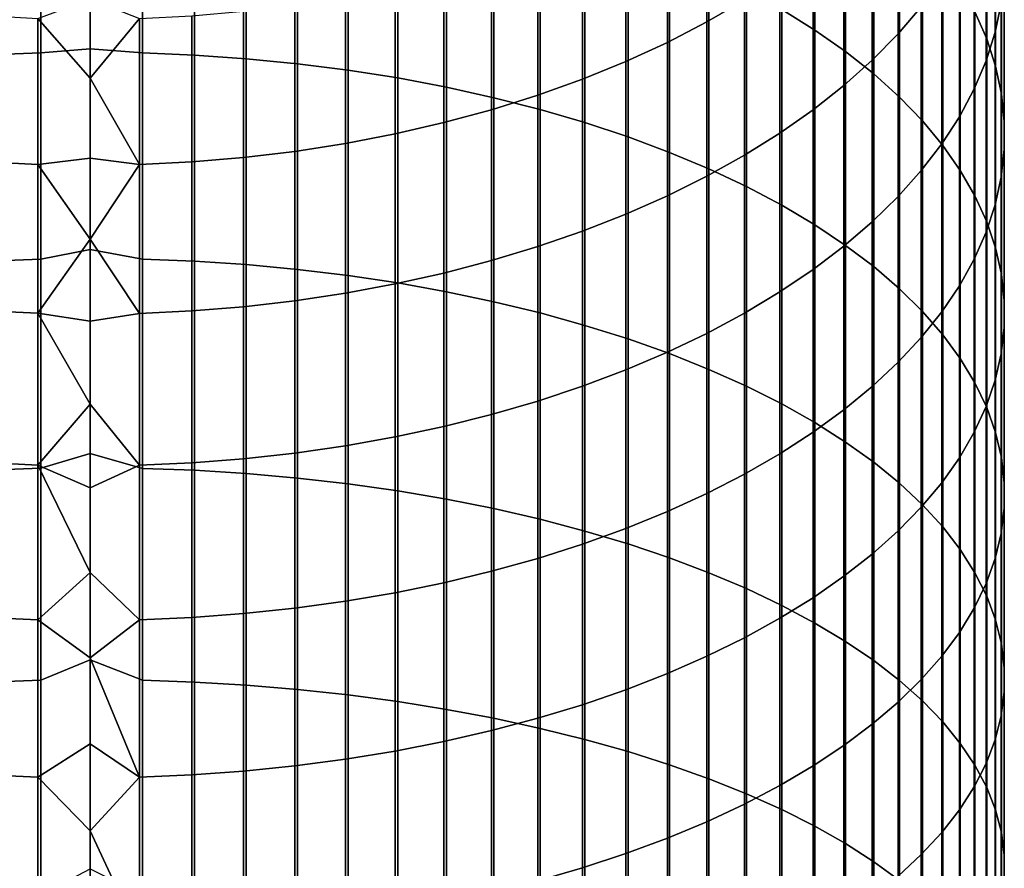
# Model space of a CAD drawing. Header units: metres. Extents: x -28 to 70, y -212 to 28.
# Tile 80 of 239: x -1 to 12, y -56 to -45. Entities that reach past the tile are written whole.
import ezdxf

# ---------------------------------------------------------------- set-up
doc = ezdxf.new("R2010")
doc.units = ezdxf.units.M
doc.layers.add('solid_10_261_102_XXX', color=7, linetype='CONTINUOUS')

msp = doc.modelspace()

# ---------------------------------------------------------------- linework, layer by layer
at = {"layer": 'solid_10_261_102_XXX'}
for points in [[(9.037462, -42.726269, 405.648346), (9.037462, -45.242802, 407.17868), (9.469481, -45.511578, 406.722778), (9.469481, -43.007401, 405.199951)], [(11.561213, -42.909615, 400.058411), (11.561213, -45.273392, 401.585815), (11.715095, -45.626968, 401.021881), (11.715095, -43.278465, 399.504333)], [(11.904513, -42.932674, 395.145996), (11.904513, -45.162258, 396.674591), (11.825533, -45.5383, 396.109741), (11.825533, -43.324005, 394.591583)], [(9.469481, -43.007401, 405.199951), (9.469481, -45.511578, 406.722778), (9.870549, -45.792454, 406.246368), (9.870549, -43.301186, 404.731384)], [(-1.326928, -43.182018, 410.674164), (-1.326928, -45.835659, 412.190186), (-0.64609, -45.808342, 412.239532), (-0.64609, -43.153362, 410.722748)], [(-0.64609, -43.153362, 410.722748), (-0.64609, -45.808342, 412.239532), (0, -45.754532, 412.229736), (0, -43.166813, 410.750977)], [(0.682211, -45.809315, 412.237793), (0.682211, -43.154385, 410.721039), (0, -43.166813, 410.750977), (0, -45.754532, 412.229736)], [(0.682211, -43.154385, 410.721039), (0.682211, -45.809315, 412.237793), (1.362875, -45.837627, 412.186615), (1.362875, -43.184086, 410.670654)], [(1.362875, -43.184086, 410.670654), (1.362875, -45.837627, 412.186615), (2.039085, -45.884727, 412.101501), (2.039085, -43.23349, 410.586853)], [(8.550674, -43.135971, 386.178925), (8.550674, -45.120544, 387.705322), (8.059649, -45.404961, 387.32489), (8.059649, -43.430672, 385.806396)], [(10.860441, -43.107056, 390.398529), (10.860441, -45.206898, 391.924133), (10.557803, -45.560104, 391.423767), (10.557803, -43.473797, 389.907959)], [(2.039085, -43.23349, 410.586853), (2.039085, -45.884727, 412.101501), (2.708631, -45.950459, 411.982697), (2.708631, -43.302444, 410.469879)], [(2.708631, -43.302444, 410.469879), (2.708631, -45.950459, 411.982697), (3.369324, -46.034607, 411.830627), (3.369324, -43.390713, 410.32016)], [(9.870549, -43.301186, 404.731384), (9.870549, -45.792454, 406.246368), (10.239358, -46.084515, 405.750977), (10.239358, -43.606667, 404.244171)], [(11.825533, -43.324005, 394.591583), (11.825533, -45.5383, 396.109741), (11.707903, -45.911224, 395.54953), (11.707903, -43.712093, 394.041809)], [(11.715095, -43.278465, 399.504333), (11.715095, -45.626968, 401.021881), (11.830687, -45.984642, 400.451416), (11.830687, -43.651588, 398.943848)], [(3.369324, -43.390713, 410.32016), (3.369324, -46.034607, 411.830627), (4.019004, -46.136898, 411.645752), (4.019004, -43.498016, 410.138153)], [(8.059649, -43.430672, 385.806396), (8.059649, -45.404961, 387.32489), (7.542284, -45.672112, 386.96756), (7.542284, -43.707481, 385.456482)], [(10.557803, -43.473797, 389.907959), (10.557803, -45.560104, 391.423767), (10.22066, -45.90276, 390.938324), (10.22066, -43.829586, 389.432068)], [(4.019004, -43.498016, 410.138153), (4.019004, -46.136898, 411.645752), (4.65555, -46.256992, 411.428711), (4.65555, -43.623997, 409.924469)], [(10.239358, -43.606667, 404.244171), (10.239358, -46.084515, 405.750977), (10.574701, -46.386795, 405.238251), (10.574701, -43.92284, 403.739868)], [(4.65555, -43.623997, 409.924469), (4.65555, -46.256992, 411.428711), (5.27688, -46.394505, 411.180176), (5.27688, -43.768246, 409.67981)], [(7.542284, -43.707481, 385.456482), (7.542284, -45.672112, 386.96756), (7.000267, -45.921124, 386.634491), (7.000267, -43.9655, 385.130341)], [(11.707903, -43.712093, 394.041809), (11.707903, -45.911224, 395.54953), (11.552008, -46.279816, 394.99585), (11.552008, -44.095669, 393.498383)], [(11.830687, -43.651588, 398.943848), (11.830687, -45.984642, 400.451416), (11.907613, -46.345238, 399.876282), (11.907613, -44.02776, 398.378784)], [(5.27688, -43.768246, 409.67981), (5.27688, -46.394505, 411.180176), (5.880963, -46.548985, 410.901001), (5.880963, -43.93029, 409.404938)], [(10.22066, -43.829586, 389.432068), (10.22066, -45.90276, 390.938324), (9.850112, -46.233746, 390.469421), (9.850112, -44.173256, 388.972382)], [(5.880963, -43.93029, 409.404938), (5.880963, -46.548985, 410.901001), (6.465825, -46.719921, 410.592072), (6.465825, -44.109604, 409.1008)], [(7.000267, -43.9655, 385.130341), (7.000267, -45.921124, 386.634491), (6.435371, -46.15118, 386.326782), (6.435371, -44.203876, 384.829041)], [(10.574701, -43.92284, 403.739868), (10.574701, -46.386795, 405.238251), (10.875484, -46.698318, 404.709839), (10.875484, -44.24868, 403.220184)], [(6.465825, -44.109604, 409.1008), (6.465825, -46.719921, 410.592072), (7.029555, -46.906761, 410.254395), (7.029555, -44.305599, 408.768341)], [(11.552008, -44.095669, 393.498383), (11.552008, -46.279816, 394.99585), (11.358356, -46.642868, 394.4505), (11.358356, -44.47348, 392.963165)], [(11.907613, -44.02776, 398.378784), (11.907613, -46.345238, 399.876282), (11.945621, -46.707581, 399.29837), (11.945621, -44.40575, 397.810974)], [(6.435371, -44.203876, 384.829041), (6.435371, -46.15118, 386.326782), (5.849443, -46.36153, 386.04541), (5.849443, -44.421833, 384.553528)], [(9.850112, -44.173256, 388.972382), (9.850112, -46.233746, 390.469421), (9.447371, -46.551979, 390.018585), (9.447371, -44.503685, 388.530426)], [(10.875484, -44.24868, 403.220184), (10.875484, -46.698318, 404.709839), (11.14072, -47.018063, 404.16748), (11.14072, -44.583118, 402.686768)], [(7.029555, -44.305599, 408.768341), (7.029555, -46.906761, 410.254395), (7.57031, -47.108894, 409.889069), (7.57031, -44.517632, 408.408691)], [(5.849443, -44.421833, 384.553528), (5.849443, -46.36153, 386.04541), (5.244397, -46.551491, 385.791321), (5.244397, -44.61866, 384.304718)], [(7.57031, -44.517632, 408.408691), (7.57031, -47.108894, 409.889069), (8.086323, -47.325657, 409.497314), (8.086323, -44.745014, 408.02301)], [(9.447371, -44.503685, 388.530426), (9.447371, -46.551979, 390.018585), (9.013752, -46.856419, 389.587311), (9.013752, -44.81979, 388.107605)], [(11.358356, -44.47348, 392.963165), (11.358356, -46.642868, 394.4505), (11.127584, -46.999195, 393.915253), (11.127584, -44.844296, 392.437836)], [(11.945621, -44.40575, 397.810974), (11.945621, -46.707581, 399.29837), (11.944586, -47.070484, 398.719574), (11.944586, -44.784332, 397.24231)], [(5.244397, -44.61866, 384.304718), (5.244397, -46.551491, 385.791321), (4.62221, -46.720436, 385.565338), (4.62221, -44.793716, 384.083435)], [(11.14072, -44.583118, 402.686768), (11.14072, -47.018063, 404.16748), (11.369547, -47.344978, 403.612976), (11.369547, -44.92506, 402.141388)], [(8.086323, -44.745014, 408.02301), (8.086323, -47.325657, 409.497314), (8.575907, -47.556343, 409.080414), (8.575907, -44.987003, 407.612549)], [(4.62221, -44.793716, 384.083435), (4.62221, -46.720436, 385.565338), (3.984917, -46.867813, 385.368225), (3.984917, -44.946426, 383.890411)], [(9.013752, -44.81979, 388.107605), (9.013752, -46.856419, 389.587311), (8.550674, -47.146072, 389.176941), (8.550674, -45.120544, 387.705322)], [(11.127584, -44.844296, 392.437836), (11.127584, -46.999195, 393.915253), (10.860441, -47.34763, 393.391846), (10.860441, -45.206898, 391.924133)], [(11.944586, -44.784332, 397.24231), (11.944586, -47.070484, 398.719574), (11.904513, -47.432766, 398.141754), (11.904513, -45.162258, 396.674591)], [(3.984917, -44.946426, 383.890411), (3.984917, -46.867813, 385.368225), (3.334599, -46.993145, 385.200592), (3.334599, -45.076286, 383.726257)], [(8.575907, -44.987003, 407.612549), (8.575907, -47.556343, 409.080414), (9.037462, -47.800194, 408.639709), (9.037462, -45.242802, 407.17868)], [(11.369547, -44.92506, 402.141388), (11.369547, -47.344978, 403.612976), (11.561213, -47.678005, 403.048096), (11.561213, -45.273392, 401.585815)], [(0.64609, -45.359951, 383.367676), (0, -46.137676, 383.953796), (-0.682211, -45.358704, 383.369263), (0, -45.101723, 383.140259)], [(3.334599, -45.076286, 383.726257), (3.334599, -46.993145, 385.200592), (2.673383, -47.09602, 385.062988), (2.673383, -45.182884, 383.591522)], [(8.550674, -45.120544, 387.705322), (8.550674, -47.146072, 389.176941), (8.059649, -47.419994, 388.78891), (8.059649, -45.404961, 387.32489)], [(11.904513, -45.162258, 396.674591), (11.904513, -47.432766, 398.141754), (11.825533, -47.793236, 397.566803), (11.825533, -45.5383, 396.109741)], [(2.00343, -45.265858, 383.486633), (2.00343, -47.176102, 384.955872), (1.326928, -47.233124, 384.879578), (1.326928, -45.324947, 383.411926)], [(2.673383, -45.182884, 383.591522), (2.673383, -47.09602, 385.062988), (2.00343, -47.176102, 384.955872), (2.00343, -45.265858, 383.486633)], [(9.037462, -45.242802, 407.17868), (9.037462, -47.800194, 408.639709), (9.469481, -48.056419, 408.176636), (9.469481, -45.511578, 406.722778)], [(10.860441, -45.206898, 391.924133), (10.860441, -47.34763, 393.391846), (10.557803, -47.687038, 392.881989), (10.557803, -45.560104, 391.423767)], [(11.561213, -45.273392, 401.585815), (11.561213, -47.678005, 403.048096), (11.715095, -48.016048, 402.474731), (11.715095, -45.626968, 401.021881)], [(-0.682211, -45.358704, 383.369263), (-0.682211, -47.265705, 384.835999), (-1.362875, -47.230686, 384.882843), (-1.362875, -45.322422, 383.415131)], [(0, -46.137676, 383.953796), (0, -47.18568, 384.75177), (-0.682211, -47.265705, 384.835999), (-0.682211, -45.358704, 383.369263)], [(0.64609, -45.359951, 383.367676), (0.64609, -47.266911, 384.834412), (0, -46.137676, 383.953796)], [(1.326928, -45.324947, 383.411926), (1.326928, -47.233124, 384.879578), (0.64609, -47.266911, 384.834412), (0.64609, -45.359951, 383.367676)], [(8.059649, -45.404961, 387.32489), (8.059649, -47.419994, 388.78891), (7.542284, -47.677284, 388.424408), (7.542284, -45.672112, 386.96756)], [(9.469481, -45.511578, 406.722778), (9.469481, -48.056419, 408.176636), (9.870549, -48.324177, 407.692719), (9.870549, -45.792454, 406.246368)], [(11.825533, -45.5383, 396.109741), (11.825533, -47.793236, 397.566803), (11.707903, -48.150723, 396.996643), (11.707903, -45.911224, 395.54953)], [(7.542284, -45.672112, 386.96756), (7.542284, -47.677284, 388.424408), (7.000267, -47.917103, 388.084656), (7.000267, -45.921124, 386.634491)], [(10.557803, -45.560104, 391.423767), (10.557803, -47.687038, 392.881989), (10.22066, -48.016304, 392.38739), (10.22066, -45.90276, 390.938324)], [(11.715095, -45.626968, 401.021881), (11.715095, -48.016048, 402.474731), (11.830687, -48.358006, 401.894684), (11.830687, -45.984642, 400.451416)], [(-0.64609, -48.503761, 413.683228), (0, -48.380695, 413.639069), (0, -45.754532, 412.229736), (-0.64609, -45.808342, 412.239532)], [(0.682211, -48.504684, 413.681458), (0.682211, -45.809315, 412.237793), (0, -45.754532, 412.229736), (0, -48.380695, 413.639069)], [(9.870549, -45.792454, 406.246368), (9.870549, -48.324177, 407.692719), (10.239358, -48.602596, 407.189545), (10.239358, -46.084515, 405.750977)], [(-1.326928, -45.835659, 412.190186), (-1.326928, -48.529716, 413.633148), (-0.64609, -48.503761, 413.683228), (-0.64609, -45.808342, 412.239532)], [(0.682211, -45.809315, 412.237793), (0.682211, -48.504684, 413.681458), (1.362875, -48.53159, 413.629517), (1.362875, -45.837627, 412.186615)], [(1.362875, -45.837627, 412.186615), (1.362875, -48.53159, 413.629517), (2.039085, -48.576347, 413.543152), (2.039085, -45.884727, 412.101501)], [(2.039085, -45.884727, 412.101501), (2.039085, -48.576347, 413.543152), (2.708631, -48.638809, 413.422607), (2.708631, -45.950459, 411.982697)], [(7.000267, -45.921124, 386.634491), (7.000267, -47.917103, 388.084656), (6.435371, -48.138668, 387.770782), (6.435371, -46.15118, 386.326782)], [(10.22066, -45.90276, 390.938324), (10.22066, -48.016304, 392.38739), (9.850112, -48.334358, 391.909637), (9.850112, -46.233746, 390.469421)], [(11.707903, -45.911224, 395.54953), (11.707903, -48.150723, 396.996643), (11.552008, -48.504051, 396.433105), (11.552008, -46.279816, 394.99585)], [(2.708631, -45.950459, 411.982697), (2.708631, -48.638809, 413.422607), (3.369324, -48.718773, 413.26828), (3.369324, -46.034607, 411.830627)], [(3.369324, -46.034607, 411.830627), (3.369324, -48.718773, 413.26828), (4.019004, -48.815975, 413.080688), (4.019004, -46.136898, 411.645752)], [(11.830687, -45.984642, 400.451416), (11.830687, -48.358006, 401.894684), (11.907613, -48.702755, 401.309937), (11.907613, -46.345238, 399.876282)], [(0.64609, -47.266911, 384.834412), (0, -47.18568, 384.75177), (0, -46.137676, 383.953796)], [(4.019004, -46.136898, 411.645752), (4.019004, -48.815975, 413.080688), (4.65555, -48.930096, 412.860443), (4.65555, -46.256992, 411.428711)], [(6.435371, -46.15118, 386.326782), (6.435371, -48.138668, 387.770782), (5.849443, -48.341255, 387.483765), (5.849443, -46.36153, 386.04541)], [(10.239358, -46.084515, 405.750977), (10.239358, -48.602596, 407.189545), (10.574701, -48.890762, 406.668732), (10.574701, -46.386795, 405.238251)], [(4.65555, -46.256992, 411.428711), (4.65555, -48.930096, 412.860443), (5.27688, -49.060768, 412.608246), (5.27688, -46.394505, 411.180176)], [(9.850112, -46.233746, 390.469421), (9.850112, -48.334358, 391.909637), (9.447371, -48.64016, 391.450256), (9.447371, -46.551979, 390.018585)], [(11.552008, -46.279816, 394.99585), (11.552008, -48.504051, 396.433105), (11.358356, -48.85207, 395.878021), (11.358356, -46.642868, 394.4505)], [(5.849443, -46.36153, 386.04541), (5.849443, -48.341255, 387.483765), (5.244397, -48.524204, 387.224579), (5.244397, -46.551491, 385.791321)], [(5.27688, -46.394505, 411.180176), (5.27688, -49.060768, 412.608246), (5.880963, -49.207565, 412.324951), (5.880963, -46.548985, 410.901001)], [(10.574701, -46.386795, 405.238251), (10.574701, -48.890762, 406.668732), (10.875484, -49.187733, 406.132019), (10.875484, -46.698318, 404.709839)], [(11.907613, -46.345238, 399.876282), (11.907613, -48.702755, 401.309937), (11.945621, -49.049179, 400.722321), (11.945621, -46.707581, 399.29837)], [(5.244397, -46.551491, 385.791321), (5.244397, -48.524204, 387.224579), (4.62221, -48.686913, 386.99408), (4.62221, -46.720436, 385.565338)], [(5.880963, -46.548985, 410.901001), (5.880963, -49.207565, 412.324951), (6.465825, -49.369999, 412.011475), (6.465825, -46.719921, 410.592072)], [(9.447371, -46.551979, 390.018585), (9.447371, -48.64016, 391.450256), (9.013752, -48.932705, 391.010803), (9.013752, -46.856419, 389.587311)], [(10.875484, -46.698318, 404.709839), (10.875484, -49.187733, 406.132019), (11.14072, -49.492542, 405.581146), (11.14072, -47.018063, 404.16748)], [(11.358356, -46.642868, 394.4505), (11.358356, -48.85207, 395.878021), (11.127584, -49.193645, 395.333252), (11.127584, -46.999195, 393.915253)], [(4.62221, -46.720436, 385.565338), (4.62221, -48.686913, 386.99408), (3.984917, -48.828854, 386.792999), (3.984917, -46.867813, 385.368225)], [(6.465825, -46.719921, 410.592072), (6.465825, -49.369999, 412.011475), (7.029555, -49.547546, 411.668823), (7.029555, -46.906761, 410.254395)], [(11.945621, -46.707581, 399.29837), (11.945621, -49.049179, 400.722321), (11.944586, -49.396137, 400.13382), (11.944586, -47.070484, 398.719574)], [(3.984917, -46.867813, 385.368225), (3.984917, -48.828854, 386.792999), (3.334599, -48.949558, 386.622009), (3.334599, -46.993145, 385.200592)], [(7.029555, -46.906761, 410.254395), (7.029555, -49.547546, 411.668823), (7.57031, -49.739624, 411.298126), (7.57031, -47.108894, 409.889069)], [(9.013752, -46.856419, 389.587311), (9.013752, -48.932705, 391.010803), (8.550674, -49.211044, 390.592712), (8.550674, -47.146072, 389.176941)], [(3.334599, -46.993145, 385.200592), (3.334599, -48.949558, 386.622009), (2.673383, -49.048637, 386.481628), (2.673383, -47.09602, 385.062988)], [(11.127584, -46.999195, 393.915253), (11.127584, -49.193645, 395.333252), (10.860441, -49.527653, 394.800507), (10.860441, -47.34763, 393.391846)], [(11.14072, -47.018063, 404.16748), (11.14072, -49.492542, 405.581146), (11.369547, -49.804192, 405.017914), (11.369547, -47.344978, 403.612976)], [(11.944586, -47.070484, 398.719574), (11.944586, -49.396137, 400.13382), (11.904513, -49.7425, 399.546326), (11.904513, -47.432766, 398.141754)], [(0, -47.18568, 384.75177), (0, -48.24551, 385.533936), (-0.682211, -47.265705, 384.835999)], [(0.64609, -47.266911, 384.834412), (0, -48.24551, 385.533936), (0, -47.18568, 384.75177)], [(2.00343, -47.176102, 384.955872), (2.00343, -49.125759, 386.372375), (1.326928, -49.180679, 386.294586), (1.326928, -47.233124, 384.879578)], [(2.673383, -47.09602, 385.062988), (2.673383, -49.048637, 386.481628), (2.00343, -49.125759, 386.372375), (2.00343, -47.176102, 384.955872)], [(7.57031, -47.108894, 409.889069), (7.57031, -49.739624, 411.298126), (8.086323, -49.945606, 410.900604), (8.086323, -47.325657, 409.497314)], [(8.550674, -47.146072, 389.176941), (8.550674, -49.211044, 390.592712), (8.059649, -49.474262, 390.197327), (8.059649, -47.419994, 388.78891)], [(-0.682211, -47.265705, 384.835999), (-0.682211, -49.212059, 386.250122), (-1.362875, -49.178333, 386.297913), (-1.362875, -47.230686, 384.882843)], [(0, -48.24551, 385.533936), (-0.682211, -49.212059, 386.250122), (-0.682211, -47.265705, 384.835999)], [(0.64609, -47.266911, 384.834412), (0.64609, -49.213219, 386.248474), (0, -48.24551, 385.533936)], [(1.326928, -47.233124, 384.879578), (1.326928, -49.180679, 386.294586), (0.64609, -49.213219, 386.248474), (0.64609, -47.266911, 384.834412)], [(8.086323, -47.325657, 409.497314), (8.086323, -49.945606, 410.900604), (8.575907, -50.164818, 410.477539), (8.575907, -47.556343, 409.080414)], [(10.860441, -47.34763, 393.391846), (10.860441, -49.527653, 394.800507), (10.557803, -49.853008, 394.281586), (10.557803, -47.687038, 392.881989)], [(11.369547, -47.344978, 403.612976), (11.369547, -49.804192, 405.017914), (11.561213, -50.121662, 404.444153), (11.561213, -47.678005, 403.048096)], [(8.059649, -47.419994, 388.78891), (8.059649, -49.474262, 390.197327), (7.542284, -49.7215, 389.825928), (7.542284, -47.677284, 388.424408)], [(11.904513, -47.432766, 398.141754), (11.904513, -49.7425, 399.546326), (11.825533, -50.087132, 398.961761), (11.825533, -47.793236, 397.566803)], [(8.575907, -47.556343, 409.080414), (8.575907, -50.164818, 410.477539), (9.037462, -50.396542, 410.030334), (9.037462, -47.800194, 408.639709)], [(7.542284, -47.677284, 388.424408), (7.542284, -49.7215, 389.825928), (7.000267, -49.95195, 389.479767), (7.000267, -47.917103, 388.084656)], [(10.557803, -47.687038, 392.881989), (10.557803, -49.853008, 394.281586), (10.22066, -50.168644, 393.778168), (10.22066, -48.016304, 392.38739)], [(11.561213, -47.678005, 403.048096), (11.561213, -50.121662, 404.444153), (11.715095, -50.44392, 403.861755), (11.715095, -48.016048, 402.474731)], [(9.037462, -47.800194, 408.639709), (9.037462, -50.396542, 410.030334), (9.469481, -50.640022, 409.560425), (9.469481, -48.056419, 408.176636)], [(11.825533, -47.793236, 397.566803), (11.825533, -50.087132, 398.961761), (11.707903, -50.428909, 398.38205), (11.707903, -48.150723, 396.996643)], [(7.000267, -47.917103, 388.084656), (7.000267, -49.95195, 389.479767), (6.435371, -50.16486, 389.159943), (6.435371, -48.138668, 387.770782)], [(9.469481, -48.056419, 408.176636), (9.469481, -50.640022, 409.560425), (9.870549, -50.894463, 409.069397), (9.870549, -48.324177, 407.692719)], [(10.22066, -48.016304, 392.38739), (10.22066, -50.168644, 393.778168), (9.850112, -50.47353, 393.291901), (9.850112, -48.334358, 391.909637)], [(11.715095, -48.016048, 402.474731), (11.715095, -50.44392, 403.861755), (11.830687, -50.769905, 403.272614), (11.830687, -48.358006, 401.894684)], [(0, -48.24551, 385.533936), (0, -49.316917, 386.300201), (-0.682211, -49.212059, 386.250122)], [(0.64609, -49.213219, 386.248474), (0, -49.316917, 386.300201), (0, -48.24551, 385.533936)], [(6.435371, -48.138668, 387.770782), (6.435371, -50.16486, 389.159943), (5.849443, -50.359531, 388.867523), (5.849443, -48.341255, 387.483765)], [(11.707903, -48.150723, 396.996643), (11.707903, -50.428909, 398.38205), (11.552008, -50.766716, 397.809052), (11.552008, -48.504051, 396.433105)], [(5.849443, -48.341255, 387.483765), (5.849443, -50.359531, 388.867523), (5.244397, -50.535332, 388.603424), (5.244397, -48.524204, 387.224579)], [(9.850112, -48.334358, 391.909637), (9.850112, -50.47353, 393.291901), (9.447371, -50.766666, 392.824371), (9.447371, -48.64016, 391.450256)], [(9.870549, -48.324177, 407.692719), (9.870549, -50.894463, 409.069397), (10.239358, -51.159031, 408.558777), (10.239358, -48.602596, 407.189545)], [(11.830687, -48.358006, 401.894684), (11.830687, -50.769905, 403.272614), (11.907613, -51.098557, 402.67865), (11.907613, -48.702755, 401.309937)], [(-1.326928, -48.529716, 413.633148), (-1.326928, -51.262188, 415.001984), (-0.64609, -51.237606, 415.052765), (-0.64609, -48.503761, 413.683228)], [(-0.64609, -51.237606, 415.052765), (0, -51.043446, 414.977997), (0, -48.380695, 413.639069), (-0.64609, -48.503761, 413.683228)], [(0.682211, -51.238483, 415.050964), (0.682211, -48.504684, 413.681458), (0, -48.380695, 413.639069), (0, -51.043446, 414.977997)], [(0.682211, -48.504684, 413.681458), (0.682211, -51.238483, 415.050964), (1.362875, -51.263962, 414.998322), (1.362875, -48.53159, 413.629517)], [(11.552008, -48.504051, 396.433105), (11.552008, -50.766716, 397.809052), (11.358356, -51.099445, 397.24469), (11.358356, -48.85207, 395.878021)], [(1.362875, -48.53159, 413.629517), (1.362875, -51.263962, 414.998322), (2.039085, -51.306343, 414.910736), (2.039085, -48.576347, 413.543152)], [(2.039085, -48.576347, 413.543152), (2.039085, -51.306343, 414.910736), (2.708631, -51.365486, 414.788544), (2.708631, -48.638809, 413.422607)], [(5.244397, -48.524204, 387.224579), (5.244397, -50.535332, 388.603424), (4.62221, -50.691685, 388.368561), (4.62221, -48.686913, 386.99408)], [(10.239358, -48.602596, 407.189545), (10.239358, -51.159031, 408.558777), (10.574701, -51.432865, 408.030304), (10.574701, -48.890762, 406.668732)], [(2.708631, -48.638809, 413.422607), (2.708631, -51.365486, 414.788544), (3.369324, -51.441204, 414.63208), (3.369324, -48.718773, 413.26828)], [(3.369324, -48.718773, 413.26828), (3.369324, -51.441204, 414.63208), (4.019004, -51.533245, 414.441925), (4.019004, -48.815975, 413.080688)], [(4.62221, -48.686913, 386.99408), (4.62221, -50.691685, 388.368561), (3.984917, -50.828079, 388.163666), (3.984917, -48.828854, 386.792999)], [(9.447371, -48.64016, 391.450256), (9.447371, -50.766666, 392.824371), (9.013752, -51.0471, 392.377075), (9.013752, -48.932705, 391.010803)], [(11.907613, -48.702755, 401.309937), (11.907613, -51.098557, 402.67865), (11.945621, -51.428799, 402.081787), (11.945621, -49.049179, 400.722321)], [(3.984917, -48.828854, 386.792999), (3.984917, -50.828079, 388.163666), (3.334599, -50.944069, 387.989441), (3.334599, -48.949558, 386.622009)], [(4.019004, -48.815975, 413.080688), (4.019004, -51.533245, 414.441925), (4.65555, -51.641312, 414.218628), (4.65555, -48.930096, 412.860443)], [(10.574701, -48.890762, 406.668732), (10.574701, -51.432865, 408.030304), (10.875484, -51.715065, 407.485687), (10.875484, -49.187733, 406.132019)], [(11.358356, -48.85207, 395.878021), (11.358356, -51.099445, 397.24469), (11.127584, -51.426006, 396.690765), (11.127584, -49.193645, 395.333252)], [(3.334599, -48.949558, 386.622009), (3.334599, -50.944069, 387.989441), (2.673383, -51.039272, 387.846436), (2.673383, -49.048637, 386.481628)], [(4.65555, -48.930096, 412.860443), (4.65555, -51.641312, 414.218628), (5.27688, -51.765045, 413.962952), (5.27688, -49.060768, 412.608246)], [(9.013752, -48.932705, 391.010803), (9.013752, -51.0471, 392.377075), (8.550674, -51.313915, 391.951538), (8.550674, -49.211044, 390.592712)], [(2.00343, -49.125759, 386.372375), (2.00343, -51.113384, 387.735107), (1.326928, -51.166161, 387.655823), (1.326928, -49.180679, 386.294586)], [(2.673383, -49.048637, 386.481628), (2.673383, -51.039272, 387.846436), (2.00343, -51.113384, 387.735107), (2.00343, -49.125759, 386.372375)], [(5.27688, -49.060768, 412.608246), (5.27688, -51.765045, 413.962952), (5.880963, -51.904049, 413.675751), (5.880963, -49.207565, 412.324951)], [(11.945621, -49.049179, 400.722321), (11.945621, -51.428799, 402.081787), (11.944586, -51.759552, 401.484039), (11.944586, -49.396137, 400.13382)], [(-0.682211, -49.212059, 386.250122), (-0.682211, -51.196312, 387.610535), (-1.362875, -51.163902, 387.65921), (-1.362875, -49.178333, 386.297913)], [(0, -50.39967, 387.050323), (-0.682211, -51.196312, 387.610535), (-0.682211, -49.212059, 386.250122)], [(0, -49.316917, 386.300201), (0, -50.39967, 387.050323), (-0.682211, -49.212059, 386.250122)], [(0.64609, -49.213219, 386.248474), (0.64609, -51.197426, 387.608856), (0, -50.39967, 387.050323), (0, -49.316917, 386.300201)], [(1.326928, -49.180679, 386.294586), (1.326928, -51.166161, 387.655823), (0.64609, -51.197426, 387.608856), (0.64609, -49.213219, 386.248474)], [(5.880963, -49.207565, 412.324951), (5.880963, -51.904049, 413.675751), (6.465825, -52.057861, 413.357941), (6.465825, -49.369999, 412.011475)], [(8.550674, -49.211044, 390.592712), (8.550674, -51.313915, 391.951538), (8.059649, -51.566235, 391.549103), (8.059649, -49.474262, 390.197327)], [(11.127584, -49.193645, 395.333252), (11.127584, -51.426006, 396.690765), (10.860441, -51.745342, 396.149139), (10.860441, -49.527653, 394.800507)], [(10.875484, -49.187733, 406.132019), (10.875484, -51.715065, 407.485687), (11.14072, -52.004715, 406.926697), (11.14072, -49.492542, 405.581146)], [(6.465825, -49.369999, 412.011475), (6.465825, -52.057861, 413.357941), (7.029555, -52.225983, 413.01059), (7.029555, -49.547546, 411.668823)], [(11.944586, -49.396137, 400.13382), (11.944586, -51.759552, 401.484039), (11.904513, -52.089737, 400.887299), (11.904513, -49.7425, 399.546326)], [(8.059649, -49.474262, 390.197327), (8.059649, -51.566235, 391.549103), (7.542284, -51.803234, 391.171112), (7.542284, -49.7215, 389.825928)], [(10.860441, -49.527653, 394.800507), (10.860441, -51.745342, 396.149139), (10.557803, -52.0564, 395.621521), (10.557803, -49.853008, 394.281586)], [(11.14072, -49.492542, 405.581146), (11.14072, -52.004715, 406.926697), (11.369547, -52.300861, 406.355164), (11.369547, -49.804192, 405.017914)], [(7.029555, -49.547546, 411.668823), (7.029555, -52.225983, 413.01059), (7.57031, -52.407864, 412.634766), (7.57031, -49.739624, 411.298126)], [(7.542284, -49.7215, 389.825928), (7.542284, -51.803234, 391.171112), (7.000267, -52.024143, 390.818756), (7.000267, -49.95195, 389.479767)], [(7.57031, -49.739624, 411.298126), (7.57031, -52.407864, 412.634766), (8.086323, -52.602909, 412.231781), (8.086323, -49.945606, 410.900604)], [(11.904513, -49.7425, 399.546326), (11.904513, -52.089737, 400.887299), (11.825533, -52.418274, 400.293549), (11.825533, -50.087132, 398.961761)], [(10.557803, -49.853008, 394.281586), (10.557803, -52.0564, 395.621521), (10.22066, -52.358166, 395.10965), (10.22066, -50.168644, 393.778168)], [(11.369547, -49.804192, 405.017914), (11.369547, -52.300861, 406.355164), (11.561213, -52.602543, 405.772949), (11.561213, -50.121662, 404.444153)], [(7.000267, -49.95195, 389.479767), (7.000267, -52.024143, 390.818756), (6.435371, -52.228237, 390.493256), (6.435371, -50.16486, 389.159943)], [(8.086323, -49.945606, 410.900604), (8.086323, -52.602909, 412.231781), (8.575907, -52.810482, 411.802887), (8.575907, -50.164818, 410.477539)], [(6.435371, -50.16486, 389.159943), (6.435371, -52.228237, 390.493256), (5.849443, -52.414848, 390.195618), (5.849443, -50.359531, 388.867523)], [(8.575907, -50.164818, 410.477539), (8.575907, -52.810482, 411.802887), (9.037462, -53.029903, 411.349518), (9.037462, -50.396542, 410.030334)], [(10.22066, -50.168644, 393.778168), (10.22066, -52.358166, 395.10965), (9.850112, -52.649654, 394.615234), (9.850112, -50.47353, 393.291901)], [(11.561213, -50.121662, 404.444153), (11.561213, -52.602543, 405.772949), (11.715095, -52.908772, 405.181946), (11.715095, -50.44392, 403.861755)], [(11.825533, -50.087132, 398.961761), (11.825533, -52.418274, 400.293549), (11.707903, -52.744091, 399.704681), (11.707903, -50.428909, 398.38205)], [(0.64609, -51.197426, 387.608856), (0, -51.493523, 387.78418), (-0.682211, -51.196312, 387.610535), (0, -50.39967, 387.050323)], [(5.849443, -50.359531, 388.867523), (5.849443, -52.414848, 390.195618), (5.244397, -52.58337, 389.926819), (5.244397, -50.535332, 388.603424)], [(9.037462, -50.396542, 410.030334), (9.037462, -53.029903, 411.349518), (9.469481, -53.26046, 410.873138), (9.469481, -50.640022, 409.560425)], [(11.707903, -50.428909, 398.38205), (11.707903, -52.744091, 399.704681), (11.552008, -53.066116, 399.122711), (11.552008, -50.766716, 397.809052)], [(5.244397, -50.535332, 388.603424), (5.244397, -52.58337, 389.926819), (4.62221, -52.73325, 389.687775), (4.62221, -50.691685, 388.368561)], [(9.850112, -50.47353, 393.291901), (9.850112, -52.649654, 394.615234), (9.447371, -52.929913, 394.139862), (9.447371, -50.766666, 392.824371)], [(11.715095, -50.44392, 403.861755), (11.715095, -52.908772, 405.181946), (11.830687, -53.21854, 404.584106), (11.830687, -50.769905, 403.272614)], [(4.62221, -50.691685, 388.368561), (4.62221, -52.73325, 389.687775), (3.984917, -52.863995, 389.479248), (3.984917, -50.828079, 388.163666)], [(9.469481, -50.640022, 409.560425), (9.469481, -53.26046, 410.873138), (9.870549, -53.501392, 410.375336), (9.870549, -50.894463, 409.069397)], [(9.447371, -50.766666, 392.824371), (9.447371, -52.929913, 394.139862), (9.013752, -53.198025, 393.685089), (9.013752, -51.0471, 392.377075)], [(11.552008, -50.766716, 397.809052), (11.552008, -53.066116, 399.122711), (11.358356, -53.383308, 398.549438), (11.358356, -51.099445, 397.24469)], [(11.830687, -50.769905, 403.272614), (11.830687, -53.21854, 404.584106), (11.907613, -53.530846, 403.981384), (11.907613, -51.098557, 402.67865)], [(3.334599, -50.944069, 387.989441), (3.334599, -52.975182, 389.30191), (2.673383, -53.066448, 389.156342), (2.673383, -51.039272, 387.846436)], [(3.984917, -50.828079, 388.163666), (3.984917, -52.863995, 389.479248), (3.334599, -52.975182, 389.30191), (3.334599, -50.944069, 387.989441)], [(9.870549, -50.894463, 409.069397), (9.870549, -53.501392, 410.375336), (10.239358, -53.751915, 409.857697), (10.239358, -51.159031, 408.558777)], [(-0.64609, -54.007843, 416.347107), (0, -53.740894, 416.245575), (0, -51.043446, 414.977997), (-0.64609, -51.237606, 415.052765)], [(0.682211, -54.008671, 416.345276), (0.682211, -51.238483, 415.050964), (0, -51.043446, 414.977997), (0, -53.740894, 416.245575)], [(2.673383, -51.039272, 387.846436), (2.673383, -53.066448, 389.156342), (2.00343, -53.137489, 389.04303), (2.00343, -51.113384, 387.735107)], [(9.013752, -51.0471, 392.377075), (9.013752, -53.198025, 393.685089), (8.550674, -53.453114, 393.252411), (8.550674, -51.313915, 391.951538)], [(-0.682211, -51.196312, 387.610535), (-0.682211, -53.216984, 388.91626), (-1.362875, -53.185917, 388.96579), (-1.362875, -51.163902, 387.65921)], [(0, -52.598228, 388.501587), (-0.682211, -53.216984, 388.91626), (-0.682211, -51.196312, 387.610535)], [(0, -51.493523, 387.78418), (0, -52.598228, 388.501587), (-0.682211, -51.196312, 387.610535)], [(0.64609, -51.197426, 387.608856), (0.64609, -53.218052, 388.914551), (0, -52.598228, 388.501587), (0, -51.493523, 387.78418)], [(1.326928, -51.166161, 387.655823), (1.326928, -53.18808, 388.962341), (0.64609, -53.218052, 388.914551), (0.64609, -51.197426, 387.608856)], [(2.00343, -51.113384, 387.735107), (2.00343, -53.137489, 389.04303), (1.326928, -53.18808, 388.962341), (1.326928, -51.166161, 387.655823)], [(10.239358, -51.159031, 408.558777), (10.239358, -53.751915, 409.857697), (10.574701, -54.011211, 409.32196), (10.574701, -51.432865, 408.030304)], [(11.358356, -51.099445, 397.24469), (11.358356, -53.383308, 398.549438), (11.127584, -53.694618, 397.986816), (11.127584, -51.426006, 396.690765)], [(11.907613, -51.098557, 402.67865), (11.907613, -53.530846, 403.981384), (11.945621, -53.844662, 403.375763), (11.945621, -51.428799, 402.081787)], [(-1.326928, -51.262188, 415.001984), (-1.326928, -54.031025, 416.295654), (-0.64609, -54.007843, 416.347107), (-0.64609, -51.237606, 415.052765)], [(0.682211, -51.238483, 415.050964), (0.682211, -54.008671, 416.345276), (1.362875, -54.0327, 416.291962), (1.362875, -51.263962, 414.998322)], [(1.362875, -51.263962, 414.998322), (1.362875, -54.0327, 416.291962), (2.039085, -54.072674, 416.203247), (2.039085, -51.306343, 414.910736)], [(2.039085, -51.306343, 414.910736), (2.039085, -54.072674, 416.203247), (2.708631, -54.128456, 416.079468), (2.708631, -51.365486, 414.788544)], [(8.550674, -51.313915, 391.951538), (8.550674, -53.453114, 393.252411), (8.059649, -53.694347, 392.843231), (8.059649, -51.566235, 391.549103)], [(2.708631, -51.365486, 414.788544), (2.708631, -54.128456, 416.079468), (3.369324, -54.199875, 415.921021), (3.369324, -51.441204, 414.63208)], [(3.369324, -51.441204, 414.63208), (3.369324, -54.199875, 415.921021), (4.019004, -54.286686, 415.728394), (4.019004, -51.533245, 414.441925)], [(10.574701, -51.432865, 408.030304), (10.574701, -54.011211, 409.32196), (10.875484, -54.278431, 408.769806), (10.875484, -51.715065, 407.485687)], [(11.127584, -51.426006, 396.690765), (11.127584, -53.694618, 397.986816), (10.860441, -53.999039, 397.436646), (10.860441, -51.745342, 396.149139)], [(11.945621, -51.428799, 402.081787), (11.945621, -53.844662, 403.375763), (11.944586, -54.158966, 402.769165), (11.944586, -51.759552, 401.484039)], [(4.019004, -51.533245, 414.441925), (4.019004, -54.286686, 415.728394), (4.65555, -54.388611, 415.502258), (4.65555, -51.641312, 414.218628)], [(8.059649, -51.566235, 391.549103), (8.059649, -53.694347, 392.843231), (7.542284, -53.920937, 392.458893), (7.542284, -51.803234, 391.171112)], [(4.65555, -51.641312, 414.218628), (4.65555, -54.388611, 415.502258), (5.27688, -54.505318, 415.243317), (5.27688, -51.765045, 413.962952)], [(10.875484, -51.715065, 407.485687), (10.875484, -54.278431, 408.769806), (11.14072, -54.5527, 408.203125), (11.14072, -52.004715, 406.926697)], [(5.27688, -51.765045, 413.962952), (5.27688, -54.505318, 415.243317), (5.880963, -54.636421, 414.952423), (5.880963, -51.904049, 413.675751)], [(7.542284, -51.803234, 391.171112), (7.542284, -53.920937, 392.458893), (7.000267, -54.132137, 392.100647), (7.000267, -52.024143, 390.818756)], [(10.860441, -51.745342, 396.149139), (10.860441, -53.999039, 397.436646), (10.557803, -54.29557, 396.900726), (10.557803, -52.0564, 395.621521)], [(11.944586, -51.759552, 401.484039), (11.944586, -54.158966, 402.769165), (11.904513, -54.472729, 402.163635), (11.904513, -52.089737, 400.887299)], [(5.880963, -51.904049, 413.675751), (5.880963, -54.636421, 414.952423), (6.465825, -54.781498, 414.630524), (6.465825, -52.057861, 413.357941)], [(7.000267, -52.024143, 390.818756), (7.000267, -54.132137, 392.100647), (6.435371, -54.327263, 391.769684), (6.435371, -52.228237, 390.493256)], [(6.465825, -52.057861, 413.357941), (6.465825, -54.781498, 414.630524), (7.029555, -54.940067, 414.278687), (7.029555, -52.225983, 413.01059)], [(10.557803, -52.0564, 395.621521), (10.557803, -54.29557, 396.900726), (10.22066, -54.583241, 396.380829), (10.22066, -52.358166, 395.10965)], [(11.14072, -52.004715, 406.926697), (11.14072, -54.5527, 408.203125), (11.369547, -54.83313, 407.623688), (11.369547, -52.300861, 406.355164)], [(11.904513, -52.089737, 400.887299), (11.904513, -54.472729, 402.163635), (11.825533, -54.784924, 401.561127), (11.825533, -52.418274, 400.293549)], [(6.435371, -52.228237, 390.493256), (6.435371, -54.327263, 391.769684), (5.849443, -54.505676, 391.467072), (5.849443, -52.414848, 390.195618)], [(7.029555, -52.225983, 413.01059), (7.029555, -54.940067, 414.278687), (7.57031, -55.111614, 413.898071), (7.57031, -52.407864, 412.634766)], [(10.22066, -52.358166, 395.10965), (10.22066, -54.583241, 396.380829), (9.850112, -54.861118, 395.878632), (9.850112, -52.649654, 394.615234)], [(11.369547, -52.300861, 406.355164), (11.369547, -54.83313, 407.623688), (11.561213, -55.118793, 407.033447), (11.561213, -52.602543, 405.772949)], [(5.849443, -52.414848, 390.195618), (5.849443, -54.505676, 391.467072), (5.244397, -54.666794, 391.193787), (5.244397, -52.58337, 389.926819)], [(7.57031, -52.407864, 412.634766), (7.57031, -55.111614, 413.898071), (8.086323, -55.295582, 413.489868), (8.086323, -52.602909, 412.231781)], [(11.825533, -52.418274, 400.293549), (11.825533, -54.784924, 401.561127), (11.707903, -55.094536, 400.963623), (11.707903, -52.744091, 399.704681)], [(0.64609, -53.218052, 388.914551), (0, -53.713543, 389.202393), (-0.682211, -53.216984, 388.91626), (0, -52.598228, 388.501587)], [(5.244397, -52.58337, 389.926819), (5.244397, -54.666794, 391.193787), (4.62221, -54.810089, 390.950714), (4.62221, -52.73325, 389.687775)], [(8.086323, -52.602909, 412.231781), (8.086323, -55.295582, 413.489868), (8.575907, -55.49136, 413.055481), (8.575907, -52.810482, 411.802887)], [(11.561213, -52.602543, 405.772949), (11.561213, -55.118793, 407.033447), (11.715095, -55.408764, 406.434326), (11.715095, -52.908772, 405.181946)], [(4.62221, -52.73325, 389.687775), (4.62221, -54.810089, 390.950714), (3.984917, -54.935089, 390.738708), (3.984917, -52.863995, 389.479248)], [(9.850112, -52.649654, 394.615234), (9.850112, -54.861118, 395.878632), (9.447371, -55.128288, 395.395782), (9.447371, -52.929913, 394.139862)], [(11.707903, -52.744091, 399.704681), (11.707903, -55.094536, 400.963623), (11.552008, -55.400543, 400.373047), (11.552008, -53.066116, 399.122711)], [(3.984917, -52.863995, 389.479248), (3.984917, -54.935089, 390.738708), (3.334599, -55.041389, 390.55838), (3.334599, -52.975182, 389.30191)], [(8.575907, -52.810482, 411.802887), (8.575907, -55.49136, 413.055481), (9.037462, -55.698318, 412.596283), (9.037462, -53.029903, 411.349518)], [(3.334599, -52.975182, 389.30191), (3.334599, -55.041389, 390.55838), (2.673383, -55.128647, 390.4104), (2.673383, -53.066448, 389.156342)], [(9.447371, -52.929913, 394.139862), (9.447371, -55.128288, 395.395782), (9.013752, -55.383877, 394.933868), (9.013752, -53.198025, 393.685089)], [(11.715095, -52.908772, 405.181946), (11.715095, -55.408764, 406.434326), (11.830687, -55.702087, 405.828247), (11.830687, -53.21854, 404.584106)], [(2.00343, -53.137489, 389.04303), (2.00343, -55.196568, 390.295197), (1.326928, -55.244934, 390.213135), (1.326928, -53.18808, 388.962341)], [(2.673383, -53.066448, 389.156342), (2.673383, -55.128647, 390.4104), (2.00343, -55.196568, 390.295197), (2.00343, -53.137489, 389.04303)], [(9.037462, -53.029903, 411.349518), (9.037462, -55.698318, 412.596283), (9.469481, -55.915775, 412.1138), (9.469481, -53.26046, 410.873138)], [(11.552008, -53.066116, 399.122711), (11.552008, -55.400543, 400.373047), (11.358356, -55.701958, 399.791351), (11.358356, -53.383308, 398.549438)], [(-0.682211, -53.216984, 388.91626), (-0.682211, -55.272568, 390.16629), (-1.362875, -55.242867, 390.216644), (-1.362875, -53.185917, 388.96579)], [(0, -53.713543, 389.202393), (0, -54.839218, 389.886414), (-0.682211, -55.272568, 390.16629), (-0.682211, -53.216984, 388.91626)], [(0.64609, -53.218052, 388.914551), (0.64609, -55.27359, 390.164551), (0, -53.713543, 389.202393)], [(1.326928, -53.18808, 388.962341), (1.326928, -55.244934, 390.213135), (0.64609, -55.27359, 390.164551), (0.64609, -53.218052, 388.914551)], [(9.013752, -53.198025, 393.685089), (9.013752, -55.383877, 394.933868), (8.550674, -55.627052, 394.494385), (8.550674, -53.453114, 393.252411)], [(9.469481, -53.26046, 410.873138), (9.469481, -55.915775, 412.1138), (9.870549, -56.143021, 411.609589), (9.870549, -53.501392, 410.375336)], [(11.830687, -53.21854, 404.584106), (11.830687, -55.702087, 405.828247), (11.907613, -55.997814, 405.217224), (11.907613, -53.530846, 403.981384)], [(11.358356, -53.383308, 398.549438), (11.358356, -55.701958, 399.791351), (11.127584, -55.997787, 399.220428), (11.127584, -53.694618, 397.986816)], [(8.550674, -53.453114, 393.252411), (8.550674, -55.627052, 394.494385), (8.059649, -55.857018, 394.078766), (8.059649, -53.694347, 392.843231)], [(9.870549, -53.501392, 410.375336), (9.870549, -56.143021, 411.609589), (10.239358, -56.379311, 411.085297), (10.239358, -53.751915, 409.857697)], [(11.907613, -53.530846, 403.981384), (11.907613, -55.997814, 405.217224), (11.945621, -56.294971, 404.603241), (11.945621, -53.844662, 403.375763)], [(-0.64609, -56.812401, 417.565277), (0, -56.471134, 417.440887), (0, -53.740894, 416.245575), (-0.64609, -54.007843, 416.347107)], [(0.64609, -55.27359, 390.164551), (0, -54.839218, 389.886414), (0, -53.713543, 389.202393)], [(0.682211, -56.813175, 417.563446), (0.682211, -54.008671, 416.345276), (0, -53.740894, 416.245575), (0, -56.471134, 417.440887)], [(8.059649, -53.694347, 392.843231), (8.059649, -55.857018, 394.078766), (7.542284, -56.073025, 393.688385), (7.542284, -53.920937, 392.458893)], [(10.239358, -53.751915, 409.857697), (10.239358, -56.379311, 411.085297), (10.574701, -56.623875, 410.542664), (10.574701, -54.011211, 409.32196)], [(11.127584, -53.694618, 397.986816), (11.127584, -55.997787, 399.220428), (10.860441, -56.287064, 398.66214), (10.860441, -53.999039, 397.436646)], [(11.945621, -53.844662, 403.375763), (11.945621, -56.294971, 404.603241), (11.944586, -56.592587, 403.988312), (11.944586, -54.158966, 402.769165)], [(-1.326928, -54.031025, 416.295654), (-1.326928, -56.834167, 417.513245), (-0.64609, -56.812401, 417.565277), (-0.64609, -54.007843, 416.347107)], [(0.682211, -54.008671, 416.345276), (0.682211, -56.813175, 417.563446), (1.362875, -56.835739, 417.509491), (1.362875, -54.0327, 416.291962)], [(1.362875, -54.0327, 416.291962), (1.362875, -56.835739, 417.509491), (2.039085, -56.873276, 417.419739), (2.039085, -54.072674, 416.203247)], [(7.542284, -53.920937, 392.458893), (7.542284, -56.073025, 393.688385), (7.000267, -56.274361, 393.324493), (7.000267, -54.132137, 392.100647)], [(10.860441, -53.999039, 397.436646), (10.860441, -56.287064, 398.66214), (10.557803, -56.568844, 398.118317), (10.557803, -54.29557, 396.900726)], [(10.574701, -54.011211, 409.32196), (10.574701, -56.623875, 410.542664), (10.875484, -56.875916, 409.983429), (10.875484, -54.278431, 408.769806)], [(2.039085, -54.072674, 416.203247), (2.039085, -56.873276, 417.419739), (2.708631, -56.925659, 417.294464), (2.708631, -54.128456, 416.079468)], [(2.708631, -54.128456, 416.079468), (2.708631, -56.925659, 417.294464), (3.369324, -56.992722, 417.134125), (3.369324, -54.199875, 415.921021)], [(7.000267, -54.132137, 392.100647), (7.000267, -56.274361, 393.324493), (6.435371, -56.460377, 392.988312), (6.435371, -54.327263, 391.769684)], [(11.944586, -54.158966, 402.769165), (11.944586, -56.592587, 403.988312), (11.904513, -56.889694, 403.37442), (11.904513, -54.472729, 402.163635)], [(3.369324, -54.199875, 415.921021), (3.369324, -56.992722, 417.134125), (4.019004, -57.074238, 416.939209), (4.019004, -54.286686, 415.728394)], [(4.019004, -54.286686, 415.728394), (4.019004, -57.074238, 416.939209), (4.65555, -57.169949, 416.710358), (4.65555, -54.388611, 415.502258)], [(10.557803, -54.29557, 396.900726), (10.557803, -56.568844, 398.118317), (10.22066, -56.842209, 397.590759), (10.22066, -54.583241, 396.380829)], [(10.875484, -54.278431, 408.769806), (10.875484, -56.875916, 409.983429), (11.14072, -57.134605, 409.409454), (11.14072, -54.5527, 408.203125)], [(4.65555, -54.388611, 415.502258), (4.65555, -57.169949, 416.710358), (5.27688, -57.279537, 416.448334), (5.27688, -54.505318, 415.243317)], [(6.435371, -54.327263, 391.769684), (6.435371, -56.460377, 392.988312), (5.849443, -56.630455, 392.680939), (5.849443, -54.505676, 391.467072)], [(5.849443, -54.505676, 391.467072), (5.849443, -56.630455, 392.680939), (5.244397, -56.784046, 392.403351), (5.244397, -54.666794, 391.193787)], [(5.27688, -54.505318, 415.243317), (5.27688, -57.279537, 416.448334), (5.880963, -57.402649, 416.153961), (5.880963, -54.636421, 414.952423)], [(11.14072, -54.5527, 408.203125), (11.14072, -57.134605, 409.409454), (11.369547, -57.399097, 408.822601), (11.369547, -54.83313, 407.623688)], [(11.904513, -54.472729, 402.163635), (11.904513, -56.889694, 403.37442), (11.825533, -57.185314, 402.763611), (11.825533, -54.784924, 401.561127)], [(5.244397, -54.666794, 391.193787), (5.244397, -56.784046, 392.403351), (4.62221, -56.920647, 392.156494), (4.62221, -54.810089, 390.950714)], [(5.880963, -54.636421, 414.952423), (5.880963, -57.402649, 416.153961), (6.465825, -57.538876, 415.828217), (6.465825, -54.781498, 414.630524)], [(10.22066, -54.583241, 396.380829), (10.22066, -56.842209, 397.590759), (9.850112, -57.106262, 397.081146), (9.850112, -54.861118, 395.878632)], [(4.62221, -54.810089, 390.950714), (4.62221, -56.920647, 392.156494), (3.984917, -57.03981, 391.941132), (3.984917, -54.935089, 390.738708)], [(6.465825, -54.781498, 414.630524), (6.465825, -57.538876, 415.828217), (7.029555, -57.687778, 415.472198), (7.029555, -54.940067, 414.278687)], [(11.825533, -54.784924, 401.561127), (11.825533, -57.185314, 402.763611), (11.707903, -57.478489, 402.157867), (11.707903, -55.094536, 400.963623)], [(0.64609, -55.27359, 390.164551), (0, -55.974998, 390.553528), (-0.682211, -55.272568, 390.16629), (0, -54.839218, 389.886414)], [(3.984917, -54.935089, 390.738708), (3.984917, -57.03981, 391.941132), (3.334599, -57.141148, 391.757965), (3.334599, -55.041389, 390.55838)], [(7.029555, -54.940067, 414.278687), (7.029555, -57.687778, 415.472198), (7.57031, -57.848866, 415.087006), (7.57031, -55.111614, 413.898071)], [(9.850112, -54.861118, 395.878632), (9.850112, -57.106262, 397.081146), (9.447371, -57.360146, 396.591187), (9.447371, -55.128288, 395.395782)], [(11.369547, -54.83313, 407.623688), (11.369547, -57.399097, 408.822601), (11.561213, -57.668533, 408.224792), (11.561213, -55.118793, 407.033447)], [(3.334599, -55.041389, 390.55838), (3.334599, -57.141148, 391.757965), (2.673383, -57.224327, 391.607635), (2.673383, -55.128647, 390.4104)], [(2.00343, -55.196568, 390.295197), (2.00343, -57.289078, 391.490631), (1.326928, -57.335186, 391.407288), (1.326928, -55.244934, 390.213135)], [(2.673383, -55.128647, 390.4104), (2.673383, -57.224327, 391.607635), (2.00343, -57.289078, 391.490631), (2.00343, -55.196568, 390.295197)], [(7.57031, -55.111614, 413.898071), (7.57031, -57.848866, 415.087006), (8.086323, -58.02161, 414.67395), (8.086323, -55.295582, 413.489868)], [(9.447371, -55.128288, 395.395782), (9.447371, -57.360146, 396.591187), (9.013752, -57.60302, 396.122467), (9.013752, -55.383877, 394.933868)], [(11.707903, -55.094536, 400.963623), (11.707903, -57.478489, 402.157867), (11.552008, -57.768253, 401.559143), (11.552008, -55.400543, 400.373047)], [(11.561213, -55.118793, 407.033447), (11.561213, -57.668533, 408.224792), (11.715095, -57.942032, 407.61795), (11.715095, -55.408764, 406.434326)], [(-0.682211, -55.272568, 390.16629), (-0.682211, -57.361526, 391.35968), (-1.362875, -57.333214, 391.410858), (-1.362875, -55.242867, 390.216644)], [(0, -55.974998, 390.553528), (0, -57.120632, 391.203583), (-0.682211, -57.361526, 391.35968), (-0.682211, -55.272568, 390.16629)], [(0.64609, -55.27359, 390.164551), (0.64609, -57.362503, 391.357941), (0, -55.974998, 390.553528)], [(1.326928, -55.244934, 390.213135), (1.326928, -57.335186, 391.407288), (0.64609, -57.362503, 391.357941), (0.64609, -55.27359, 390.164551)], [(8.086323, -55.295582, 413.489868), (8.086323, -58.02161, 414.67395), (8.575907, -58.205456, 414.234375), (8.575907, -55.49136, 413.055481)], [(9.013752, -55.383877, 394.933868), (9.013752, -57.60302, 396.122467), (8.550674, -57.834103, 395.676483), (8.550674, -55.627052, 394.494385)], [(11.552008, -55.400543, 400.373047), (11.552008, -57.768253, 401.559143), (11.358356, -58.053665, 400.969421), (11.358356, -55.701958, 399.791351)], [(11.715095, -55.408764, 406.434326), (11.715095, -57.942032, 407.61795), (11.830687, -58.218693, 407.004089), (11.830687, -55.702087, 405.828247)], [(8.575907, -55.49136, 413.055481), (8.575907, -58.205456, 414.234375), (9.037462, -58.399792, 413.769714), (9.037462, -55.698318, 412.596283)], [(8.550674, -55.627052, 394.494385), (8.550674, -57.834103, 395.676483), (8.059649, -58.052631, 395.254761), (8.059649, -55.857018, 394.078766)], [(9.037462, -55.698318, 412.596283), (9.037462, -58.399792, 413.769714), (9.469481, -58.603989, 413.281464), (9.469481, -55.915775, 412.1138)], [(11.358356, -55.701958, 399.791351), (11.358356, -58.053665, 400.969421), (11.127584, -58.333786, 400.390656), (11.127584, -55.997787, 399.220428)], [(11.830687, -55.702087, 405.828247), (11.830687, -58.218693, 407.004089), (11.907613, -58.49762, 406.385223), (11.907613, -55.997814, 405.217224)], [(8.059649, -55.857018, 394.078766), (8.059649, -58.052631, 395.254761), (7.542284, -58.257893, 394.858612), (7.542284, -56.073025, 393.688385)], [(9.469481, -55.915775, 412.1138), (9.469481, -58.603989, 413.281464), (9.870549, -58.817375, 412.77121), (9.870549, -56.143021, 411.609589)], [(0.64609, -57.362503, 391.357941), (0, -57.120632, 391.203583), (0, -55.974998, 390.553528)], [(7.542284, -56.073025, 393.688385), (7.542284, -58.257893, 394.858612), (7.000267, -58.449215, 394.48938), (7.000267, -56.274361, 393.324493)], [(11.127584, -55.997787, 399.220428), (11.127584, -58.333786, 400.390656), (10.860441, -58.607708, 399.824677), (10.860441, -56.287064, 398.66214)], [(11.907613, -55.997814, 405.217224), (11.907613, -58.49762, 406.385223), (11.945621, -58.777893, 405.763336), (11.945621, -56.294971, 404.603241)], [(9.870549, -56.143021, 411.609589), (9.870549, -58.817375, 412.77121), (10.239358, -59.039257, 412.240692), (10.239358, -56.379311, 411.085297)], [(7.000267, -56.274361, 393.324493), (7.000267, -58.449215, 394.48938), (6.435371, -58.625977, 394.148254), (6.435371, -56.460377, 392.988312)], [(10.860441, -56.287064, 398.66214), (10.860441, -58.607708, 399.824677), (10.557803, -58.874531, 399.273376), (10.557803, -56.568844, 398.118317)], [(11.945621, -56.294971, 404.603241), (11.945621, -58.777893, 405.763336), (11.944586, -59.058601, 405.140503), (11.944586, -56.592587, 403.988312)], [(6.435371, -56.460377, 392.988312), (6.435371, -58.625977, 394.148254), (5.849443, -58.787598, 393.836334), (5.849443, -56.630455, 392.680939)], [(10.239358, -56.379311, 411.085297), (10.239358, -59.039257, 412.240692), (10.574701, -59.268909, 411.691559), (10.574701, -56.623875, 410.542664)]]:
    msp.add_3dface(points, dxfattribs=at)

doc.saveas('drawing.dxf')
